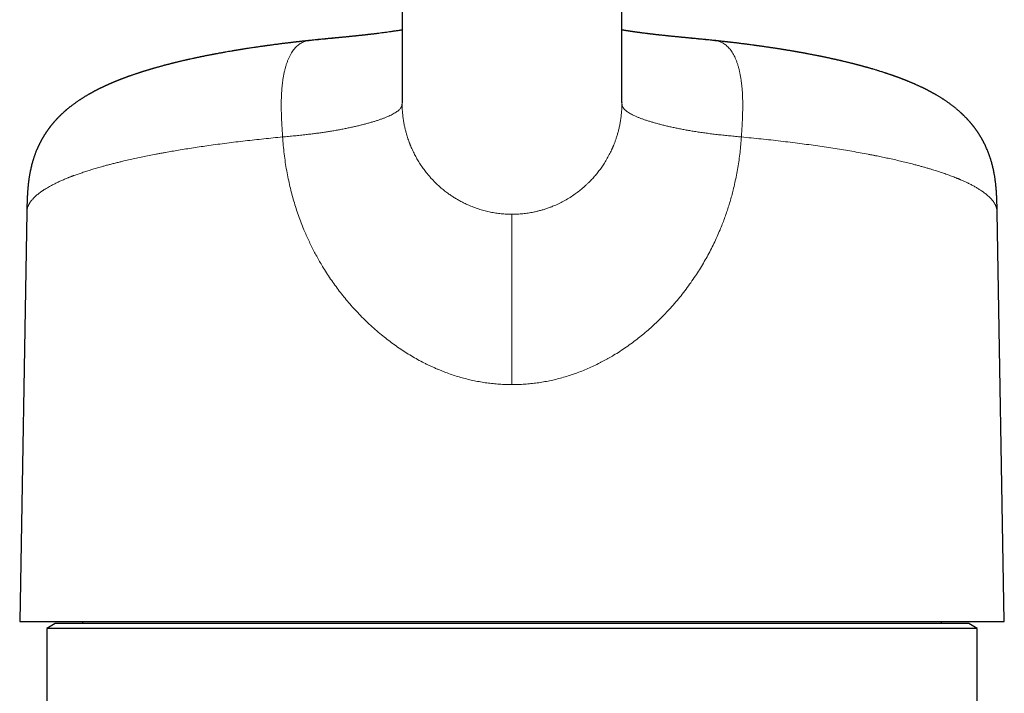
# Model space of a CAD drawing. Header units: millimetres. Extents: x 8 to 817, y 12 to 837.
# Tile 51 of 70: x 360 to 418, y 727 to 767. Entities that reach past the tile are written whole.
import ezdxf

# ---------------------------------------------------------------- set-up
doc = ezdxf.new("R2010")
doc.units = ezdxf.units.MM

msp = doc.modelspace()

# ---------------------------------------------------------------- linework, layer by layer
at = {"color": 7, "linetype": 'Continuous', "lineweight": 30}
for p, q in [((382.529, 773.268), (382.529, 761.775)), ((395.529, 761.775), (395.529, 773.267)), ((382.529, 761.775), (382.529, 761.77)), ((395.529, 761.775), (395.529, 761.77)), ((360.352, 755.304), (359.929, 731.104)), ((360.352, 755.305), (360.352, 755.304)), ((418.129, 731.104), (417.707, 755.304)), ((417.707, 755.304), (417.707, 755.304)), ((359.929, 731.104), (389.029, 731.104)), ((363.648, 731.104), (363.648, 730.984)), ((389.029, 731.104), (418.129, 731.104)), ((414.41, 730.984), (414.41, 731.104)), ((362.029, 730.984), (361.529, 730.696)), ((361.529, 730.696), (361.529, 588.484)), ((389.029, 730.696), (361.529, 730.696)), ((416.029, 730.984), (362.029, 730.984)), ((416.529, 730.696), (389.029, 730.696)), ((416.529, 730.696), (416.029, 730.984)), ((416.529, 588.484), (416.529, 730.696))]:
    msp.add_line(p, q, dxfattribs=at)
for points, knots in [([(382.529, 766.066), (382.517, 766.064), (382.472, 766.057), (382.391, 766.044), (382.289, 766.027), (382.184, 766.011), (382.082, 765.995), (381.977, 765.98), (381.85, 765.961), (381.695, 765.939), (381.516, 765.914), (381.334, 765.89), (381.144, 765.866), (380.943, 765.841), (380.787, 765.822), (380.687, 765.811), (380.64, 765.805), (380.591, 765.8), (380.539, 765.794), (380.487, 765.788), (380.437, 765.782), (380.387, 765.776), (380.332, 765.77), (380.279, 765.764), (380.234, 765.759), (380.197, 765.756), (380.168, 765.752), (380.141, 765.749), (380.11, 765.746), (380.074, 765.742), (380.03, 765.737), (379.973, 765.731), (379.905, 765.724), (379.845, 765.718), (379.812, 765.715), (379.803, 765.714)], [0, 0, 0, 0, 0.015033, 0.056633, 0.100478, 0.139978, 0.18335, 0.222525, 0.26431, 0.331319, 0.401395, 0.466442, 0.53397, 0.609039, 0.682864, 0.699621, 0.714546, 0.731773, 0.750679, 0.768706, 0.786019, 0.802304, 0.8206, 0.838609, 0.855056, 0.868993, 0.878259, 0.886257, 0.896321, 0.908786, 0.92365, 0.940514, 0.966613, 0.991614, 1, 1, 1, 1]), ([(398.254, 765.714), (398.244, 765.715), (398.201, 765.719), (398.126, 765.727), (398.031, 765.737), (397.94, 765.747), (397.853, 765.756), (397.773, 765.765), (397.697, 765.774), (397.624, 765.782), (397.55, 765.79), (397.477, 765.798), (397.408, 765.806), (397.346, 765.814), (397.293, 765.82), (397.243, 765.826), (397.19, 765.832), (397.13, 765.839), (397.069, 765.847), (397.012, 765.854), (396.945, 765.862), (396.869, 765.872), (396.784, 765.883), (396.699, 765.894), (396.621, 765.904), (396.56, 765.912), (396.519, 765.918), (396.485, 765.922), (396.45, 765.927), (396.418, 765.932), (396.39, 765.935), (396.363, 765.939), (396.333, 765.943), (396.297, 765.948), (396.259, 765.954), (396.22, 765.959), (396.184, 765.964), (396.151, 765.969), (396.116, 765.974), (396.076, 765.98), (396.035, 765.987), (395.996, 765.992), (395.962, 765.997), (395.93, 766.002), (395.895, 766.008), (395.855, 766.014), (395.814, 766.02), (395.777, 766.026), (395.745, 766.031), (395.712, 766.036), (395.675, 766.042), (395.635, 766.049), (395.597, 766.055), (395.563, 766.061), (395.541, 766.064), (395.531, 766.066), (395.529, 766.066)], [0, 0, 0, 0, 0.010293, 0.042737, 0.074791, 0.106196, 0.135244, 0.16294, 0.187182, 0.214248, 0.238361, 0.263395, 0.290715, 0.31016, 0.329062, 0.34609, 0.363449, 0.385472, 0.409661, 0.428437, 0.446743, 0.482165, 0.510737, 0.539996, 0.575428, 0.597498, 0.608381, 0.621879, 0.635783, 0.647936, 0.65834, 0.667179, 0.678702, 0.692336, 0.708019, 0.723039, 0.73735, 0.749201, 0.762264, 0.777971, 0.795712, 0.811267, 0.824272, 0.835814, 0.849597, 0.866288, 0.883762, 0.898652, 0.910897, 0.923443, 0.93864, 0.956285, 0.972668, 0.9864, 0.998081, 1, 1, 1, 1]), ([(377.029, 765.441), (377.004, 765.438), (376.938, 765.431), (376.836, 765.42), (376.726, 765.408), (376.629, 765.398), (376.543, 765.388), (376.469, 765.38), (376.407, 765.373), (376.356, 765.367), (376.317, 765.362), (376.29, 765.359), (376.272, 765.357), (376.258, 765.356), (376.238, 765.353), (376.206, 765.35), (376.16, 765.344), (376.101, 765.337), (376.034, 765.329), (375.964, 765.321), (375.885, 765.312), (375.798, 765.301), (375.706, 765.29), (375.619, 765.279), (375.534, 765.269), (375.446, 765.258), (375.352, 765.246), (375.249, 765.233), (375.144, 765.219), (375.04, 765.206), (374.936, 765.192), (374.832, 765.178), (374.735, 765.165), (374.651, 765.154), (374.584, 765.145), (374.533, 765.138), (374.495, 765.133), (374.463, 765.128), (374.432, 765.124), (374.397, 765.119), (374.352, 765.113), (374.293, 765.104), (374.219, 765.094), (374.134, 765.082), (374.04, 765.068), (373.942, 765.054), (373.828, 765.037), (373.701, 765.018), (373.563, 764.997), (373.442, 764.979), (373.339, 764.963), (373.254, 764.95), (373.177, 764.937), (373.115, 764.928), (373.067, 764.92), (373.03, 764.914), (372.995, 764.908), (372.957, 764.902), (372.911, 764.895), (372.853, 764.885), (372.786, 764.874), (372.716, 764.863), (372.647, 764.851), (372.579, 764.84), (372.513, 764.829), (372.412, 764.812), (372.279, 764.789), (372.135, 764.764), (372.015, 764.742), (371.915, 764.724), (371.813, 764.706), (371.709, 764.687), (371.604, 764.667), (371.517, 764.651), (371.45, 764.639), (371.402, 764.629), (371.358, 764.621), (371.317, 764.613), (371.275, 764.605), (371.227, 764.596), (371.17, 764.585), (371.109, 764.573), (371.048, 764.561), (370.988, 764.549), (370.926, 764.537), (370.858, 764.523), (370.785, 764.508), (370.711, 764.493), (370.639, 764.478), (370.569, 764.464), (370.503, 764.45), (370.442, 764.437), (370.386, 764.425), (370.332, 764.414), (370.277, 764.402), (370.199, 764.385), (370.096, 764.363), (369.991, 764.34), (369.905, 764.32), (369.844, 764.307), (369.788, 764.294), (369.734, 764.282), (369.676, 764.268), (369.613, 764.254), (369.539, 764.237), (369.458, 764.218), (369.371, 764.197), (369.291, 764.178), (369.215, 764.159), (369.154, 764.144), (369.102, 764.132), (369.061, 764.121), (369.016, 764.111), (368.969, 764.099), (368.918, 764.086), (368.868, 764.073), (368.817, 764.06), (368.768, 764.048), (368.716, 764.034), (368.662, 764.02), (368.607, 764.006), (368.552, 763.992), (368.496, 763.977), (368.428, 763.959), (368.353, 763.938), (368.274, 763.917), (368.2, 763.897), (368.131, 763.878), (368.068, 763.86), (368.009, 763.844), (367.952, 763.827), (367.893, 763.81), (367.837, 763.794), (367.783, 763.779), (367.735, 763.764), (367.685, 763.75), (367.634, 763.735), (367.58, 763.719), (367.526, 763.702), (367.477, 763.687), (367.432, 763.674), (367.391, 763.661), (367.35, 763.649), (367.31, 763.636), (367.271, 763.624), (367.237, 763.613), (367.206, 763.603), (367.173, 763.593), (367.139, 763.582), (367.106, 763.572), (367.072, 763.561), (367.036, 763.549), (366.996, 763.536), (366.948, 763.521), (366.893, 763.502), (366.824, 763.48), (366.752, 763.455), (366.673, 763.428), (366.596, 763.402), (366.526, 763.377), (366.471, 763.358), (366.428, 763.343), (366.392, 763.33), (366.359, 763.318), (366.329, 763.308), (366.299, 763.297), (366.266, 763.285), (366.233, 763.273), (366.203, 763.261), (366.174, 763.251), (366.142, 763.239), (366.107, 763.225), (366.07, 763.212), (366.035, 763.199), (366.002, 763.186), (365.967, 763.173), (365.931, 763.159), (365.897, 763.145), (365.864, 763.133), (365.83, 763.12), (365.798, 763.107), (365.768, 763.095), (365.743, 763.085), (365.718, 763.075), (365.692, 763.065), (365.662, 763.052), (365.632, 763.04), (365.605, 763.029), (365.583, 763.02), (365.563, 763.012), (365.541, 763.003), (365.517, 762.993), (365.491, 762.982), (365.466, 762.971), (365.442, 762.961), (365.42, 762.952), (365.398, 762.943), (365.375, 762.933), (365.351, 762.923), (365.329, 762.913), (365.31, 762.905), (365.295, 762.899), (365.28, 762.892), (365.264, 762.885), (365.243, 762.876), (365.218, 762.865), (365.191, 762.853), (365.165, 762.842), (365.141, 762.831), (365.115, 762.819), (365.088, 762.807), (365.06, 762.794), (365.033, 762.782), (365.007, 762.77), (364.983, 762.759), (364.96, 762.749), (364.936, 762.737), (364.912, 762.726), (364.888, 762.715), (364.867, 762.705), (364.847, 762.696), (364.826, 762.686), (364.802, 762.674), (364.777, 762.662), (364.752, 762.65), (364.732, 762.64), (364.715, 762.632), (364.698, 762.624), (364.677, 762.613), (364.652, 762.601), (364.628, 762.589), (364.607, 762.579), (364.587, 762.569), (364.567, 762.559), (364.547, 762.549), (364.526, 762.538), (364.501, 762.526), (364.477, 762.513), (364.455, 762.502), (364.438, 762.493), (364.42, 762.484), (364.4, 762.473), (364.372, 762.459), (364.342, 762.443), (364.311, 762.426), (364.285, 762.412), (364.26, 762.399), (364.233, 762.384), (364.202, 762.367), (364.168, 762.348), (364.131, 762.328), (364.097, 762.309), (364.058, 762.287), (364.012, 762.261), (363.958, 762.23), (363.902, 762.197), (363.846, 762.164), (363.789, 762.13), (363.732, 762.095), (363.677, 762.06), (363.623, 762.027), (363.574, 761.995), (363.525, 761.963), (363.475, 761.931), (363.421, 761.895), (363.366, 761.857), (363.309, 761.818), (363.249, 761.776), (363.187, 761.732), (363.127, 761.689), (363.071, 761.647), (363.017, 761.607), (362.967, 761.568), (362.921, 761.532), (362.878, 761.498), (362.833, 761.462), (362.786, 761.424), (362.744, 761.39), (362.71, 761.361), (362.685, 761.34), (362.662, 761.32), (362.64, 761.301), (362.618, 761.282), (362.596, 761.263), (362.573, 761.243), (362.548, 761.221), (362.521, 761.196), (362.49, 761.168), (362.455, 761.136), (362.42, 761.103), (362.385, 761.07), (362.353, 761.039), (362.327, 761.014), (362.305, 760.992), (362.285, 760.973), (362.266, 760.954), (362.249, 760.937), (362.234, 760.922), (362.22, 760.907), (362.202, 760.889), (362.182, 760.868), (362.159, 760.844), (362.135, 760.819), (362.112, 760.794), (362.091, 760.772), (362.073, 760.752), (362.056, 760.734), (362.038, 760.714), (362.021, 760.695), (362.001, 760.673), (361.981, 760.649), (361.959, 760.624), (361.936, 760.598), (361.913, 760.572), (361.893, 760.547), (361.875, 760.526), (361.86, 760.508), (361.845, 760.49), (361.829, 760.47), (361.81, 760.447), (361.788, 760.419), (361.764, 760.389), (361.74, 760.359), (361.72, 760.333), (361.703, 760.311), (361.689, 760.293), (361.676, 760.275), (361.661, 760.255), (361.645, 760.234), (361.628, 760.21), (361.612, 760.188), (361.597, 760.167), (361.584, 760.15), (361.574, 760.135), (361.565, 760.121), (361.556, 760.109), (361.546, 760.095), (361.536, 760.08), (361.523, 760.062), (361.509, 760.04), (361.493, 760.017), (361.478, 759.995), (361.466, 759.976), (361.455, 759.96), (361.444, 759.943), (361.432, 759.924), (361.42, 759.905), (361.407, 759.885), (361.392, 759.862), (361.378, 759.838), (361.364, 759.817), (361.353, 759.799), (361.344, 759.784), (361.334, 759.767), (361.321, 759.746), (361.306, 759.72), (361.289, 759.692), (361.273, 759.663), (361.258, 759.638), (361.247, 759.619), (361.238, 759.602), (361.228, 759.583), (361.215, 759.56), (361.2, 759.532), (361.185, 759.504), (361.171, 759.478), (361.158, 759.454), (361.145, 759.428), (361.13, 759.4), (361.116, 759.372), (361.103, 759.346), (361.092, 759.323), (361.082, 759.304), (361.073, 759.285), (361.063, 759.264), (361.051, 759.238), (361.038, 759.211), (361.027, 759.188), (361.018, 759.168), (361.009, 759.148), (360.999, 759.126), (360.987, 759.099), (360.975, 759.072), (360.965, 759.048), (360.956, 759.027), (360.947, 759.007), (360.937, 758.984), (360.918, 758.938), (360.894, 758.878), (360.866, 758.805), (360.838, 758.732), (360.811, 758.657), (360.785, 758.581), (360.762, 758.512), (360.735, 758.429), (360.708, 758.34), (360.677, 758.234), (360.649, 758.132), (360.62, 758.018), (360.593, 757.904), (360.566, 757.784), (360.546, 757.683), (360.529, 757.594), (360.515, 757.518), (360.502, 757.443), (360.49, 757.367), (360.479, 757.294), (360.467, 757.216), (360.458, 757.144), (360.45, 757.082), (360.444, 757.035), (360.439, 756.995), (360.435, 756.953), (360.43, 756.91), (360.425, 756.867), (360.42, 756.817), (360.415, 756.759), (360.409, 756.697), (360.405, 756.64), (360.401, 756.589), (360.397, 756.536), (360.392, 756.475), (360.388, 756.408), (360.384, 756.344), (360.381, 756.284), (360.378, 756.226), (360.375, 756.162), (360.372, 756.096), (360.369, 756.033), (360.367, 755.976), (360.365, 755.917), (360.363, 755.848), (360.361, 755.781), (360.36, 755.721), (360.359, 755.673), (360.358, 755.629), (360.357, 755.587), (360.356, 755.54), (360.355, 755.484), (360.353, 755.414), (360.352, 755.353), (360.352, 755.315), (360.352, 755.305)], [0, 0, 0, 0, 0.002739, 0.007172, 0.011177, 0.014754, 0.017902, 0.020622, 0.022913, 0.024775, 0.026209, 0.027213, 0.027789, 0.028154, 0.028772, 0.030012, 0.031729, 0.033923, 0.03655, 0.039179, 0.041698, 0.045432, 0.048893, 0.052082, 0.055208, 0.058454, 0.062024, 0.065917, 0.070134, 0.073895, 0.077882, 0.082039, 0.085815, 0.089064, 0.091786, 0.093555, 0.094999, 0.096132, 0.097297, 0.098637, 0.100201, 0.102606, 0.105474, 0.108806, 0.112601, 0.116526, 0.120342, 0.126117, 0.131623, 0.136859, 0.140582, 0.144007, 0.147121, 0.149924, 0.151527, 0.153019, 0.154405, 0.15581, 0.157564, 0.160055, 0.162942, 0.165825, 0.16866, 0.171448, 0.174188, 0.176873, 0.183948, 0.190785, 0.194914, 0.199112, 0.203396, 0.207886, 0.212494, 0.216812, 0.219079, 0.221163, 0.223054, 0.224751, 0.226485, 0.228463, 0.231109, 0.233882, 0.236525, 0.239045, 0.241761, 0.244764, 0.248054, 0.251403, 0.254635, 0.257748, 0.26074, 0.263514, 0.26602, 0.268312, 0.270779, 0.273492, 0.279059, 0.284854, 0.287932, 0.290867, 0.293381, 0.295726, 0.298454, 0.30144, 0.304544, 0.308862, 0.31299, 0.316842, 0.320361, 0.323776, 0.325725, 0.327742, 0.329844, 0.332126, 0.334604, 0.337204, 0.339527, 0.341997, 0.34442, 0.347218, 0.349987, 0.352577, 0.355343, 0.358418, 0.362724, 0.366648, 0.370303, 0.37393, 0.377075, 0.380069, 0.382857, 0.385911, 0.389132, 0.391657, 0.39419, 0.396742, 0.399373, 0.402264, 0.405233, 0.407849, 0.410109, 0.41226, 0.414438, 0.416643, 0.418743, 0.420631, 0.422113, 0.423875, 0.425823, 0.427632, 0.429275, 0.431323, 0.433532, 0.435834, 0.439167, 0.442676, 0.447108, 0.451183, 0.455803, 0.460008, 0.463047, 0.465048, 0.467291, 0.469165, 0.470686, 0.47237, 0.474353, 0.476346, 0.478081, 0.479635, 0.481381, 0.483556, 0.485817, 0.487786, 0.489615, 0.491668, 0.493886, 0.495909, 0.497714, 0.499662, 0.501858, 0.503536, 0.505016, 0.506328, 0.507847, 0.509693, 0.511774, 0.51327, 0.514505, 0.515669, 0.516981, 0.518439, 0.520007, 0.521671, 0.523079, 0.524287, 0.525704, 0.527049, 0.52858, 0.530016, 0.531171, 0.532045, 0.532811, 0.533839, 0.535139, 0.536664, 0.5385, 0.540085, 0.54147, 0.543035, 0.544844, 0.546625, 0.548263, 0.549905, 0.551417, 0.55281, 0.554224, 0.555931, 0.557393, 0.558721, 0.559923, 0.561233, 0.562736, 0.564432, 0.566092, 0.567444, 0.568394, 0.569352, 0.570722, 0.572438, 0.574024, 0.575388, 0.576531, 0.577902, 0.579221, 0.580504, 0.582037, 0.583916, 0.585257, 0.586327, 0.587331, 0.588668, 0.590348, 0.592726, 0.594707, 0.596378, 0.597987, 0.599657, 0.601612, 0.604169, 0.606592, 0.608848, 0.610973, 0.614527, 0.618136, 0.621948, 0.625766, 0.629664, 0.633565, 0.637467, 0.641177, 0.644598, 0.647852, 0.651341, 0.655125, 0.659086, 0.663047, 0.667267, 0.671862, 0.676167, 0.680146, 0.684023, 0.687907, 0.691017, 0.694135, 0.697397, 0.700888, 0.704551, 0.706646, 0.708457, 0.71017, 0.711801, 0.713406, 0.714999, 0.716766, 0.718608, 0.720627, 0.723024, 0.725663, 0.728435, 0.731219, 0.733679, 0.735697, 0.737312, 0.738827, 0.740273, 0.74174, 0.742757, 0.743819, 0.745135, 0.746761, 0.748656, 0.750562, 0.752459, 0.754105, 0.755425, 0.756863, 0.758241, 0.759613, 0.761136, 0.762927, 0.764601, 0.766464, 0.768438, 0.770144, 0.771536, 0.772775, 0.773983, 0.775214, 0.776785, 0.778671, 0.780712, 0.782792, 0.784569, 0.785951, 0.786983, 0.788103, 0.789315, 0.790799, 0.79223, 0.793772, 0.795072, 0.796108, 0.797008, 0.797801, 0.798598, 0.7994, 0.800243, 0.801398, 0.802677, 0.804189, 0.805553, 0.806667, 0.807531, 0.808549, 0.809629, 0.81079, 0.811896, 0.813245, 0.814722, 0.815983, 0.817008, 0.817798, 0.818566, 0.819831, 0.821312, 0.822926, 0.82462, 0.826103, 0.827051, 0.827847, 0.828836, 0.8301, 0.831632, 0.833299, 0.834612, 0.835822, 0.837187, 0.838661, 0.840165, 0.84163, 0.842768, 0.843701, 0.844539, 0.845632, 0.847004, 0.848473, 0.849668, 0.850578, 0.851438, 0.852562, 0.853951, 0.855419, 0.856557, 0.857477, 0.858451, 0.85955, 0.860777, 0.865085, 0.868089, 0.871182, 0.875243, 0.878444, 0.881528, 0.884583, 0.889471, 0.893219, 0.898238, 0.90246, 0.907586, 0.912374, 0.917041, 0.919704, 0.922941, 0.925866, 0.928545, 0.931748, 0.93415, 0.937312, 0.939906, 0.941082, 0.942548, 0.944227, 0.945787, 0.94722, 0.94886, 0.951171, 0.953485, 0.955501, 0.957204, 0.958934, 0.961073, 0.963586, 0.965827, 0.967759, 0.969657, 0.971828, 0.974262, 0.976357, 0.978108, 0.980012, 0.982225, 0.9849, 0.986586, 0.988142, 0.989569, 0.990866, 0.992277, 0.99409, 0.996327, 0.99899, 1, 1, 1, 1]), ([(379.805, 765.714), (379.797, 765.713), (379.781, 765.711), (379.746, 765.708), (379.699, 765.703), (379.644, 765.697), (379.593, 765.692), (379.546, 765.687), (379.503, 765.683), (379.459, 765.679), (379.406, 765.673), (379.34, 765.667), (379.264, 765.659), (379.179, 765.651), (379.094, 765.643), (379.013, 765.635), (378.944, 765.628), (378.884, 765.623), (378.831, 765.618), (378.79, 765.614), (378.758, 765.61), (378.731, 765.608), (378.705, 765.605), (378.678, 765.603), (378.647, 765.6), (378.607, 765.596), (378.555, 765.591), (378.489, 765.585), (378.412, 765.578), (378.324, 765.569), (378.223, 765.56), (378.111, 765.549), (377.987, 765.537), (377.851, 765.524), (377.706, 765.51), (377.551, 765.495), (377.386, 765.478), (377.211, 765.46), (377.091, 765.448), (377.029, 765.441)], [0, 0, 0, 0, 0.01323, 0.026153, 0.046438, 0.066264, 0.084405, 0.101027, 0.116967, 0.132371, 0.152803, 0.177933, 0.206722, 0.237411, 0.271498, 0.30114, 0.326343, 0.348006, 0.36702, 0.38339, 0.393047, 0.40243, 0.411862, 0.421345, 0.431688, 0.444748, 0.463725, 0.486582, 0.513321, 0.54394, 0.579104, 0.618288, 0.661492, 0.708712, 0.759945, 0.814165, 0.872248, 0.934193, 1, 1, 1, 1]), ([(401.029, 765.441), (400.966, 765.448), (400.844, 765.461), (400.666, 765.479), (400.499, 765.495), (400.342, 765.511), (400.197, 765.525), (400.065, 765.538), (399.943, 765.549), (399.833, 765.56), (399.734, 765.569), (399.645, 765.578), (399.567, 765.585), (399.501, 765.591), (399.446, 765.597), (399.399, 765.601), (399.357, 765.605), (399.316, 765.609), (399.276, 765.613), (399.236, 765.617), (399.196, 765.621), (399.15, 765.625), (399.099, 765.63), (399.041, 765.635), (398.977, 765.642), (398.905, 765.649), (398.829, 765.656), (398.756, 765.663), (398.691, 765.67), (398.637, 765.675), (398.591, 765.679), (398.548, 765.684), (398.5, 765.689), (398.442, 765.695), (398.387, 765.7), (398.339, 765.705), (398.306, 765.708), (398.277, 765.711), (398.261, 765.713), (398.253, 765.714)], [0, 0, 0, 0, 0.066966, 0.129928, 0.188887, 0.243841, 0.294786, 0.340915, 0.38317, 0.421548, 0.456047, 0.487187, 0.514303, 0.537395, 0.556465, 0.571515, 0.58677, 0.601581, 0.616593, 0.629727, 0.644615, 0.661259, 0.67972, 0.700847, 0.724463, 0.750923, 0.78001, 0.808353, 0.832172, 0.852652, 0.869624, 0.885413, 0.901771, 0.923507, 0.947906, 0.960954, 0.973848, 0.986771, 1, 1, 1, 1]), ([(417.707, 755.304), (417.706, 755.32), (417.706, 755.372), (417.704, 755.456), (417.702, 755.554), (417.7, 755.642), (417.698, 755.719), (417.697, 755.789), (417.695, 755.854), (417.693, 755.919), (417.691, 755.985), (417.688, 756.051), (417.686, 756.114), (417.683, 756.179), (417.679, 756.259), (417.674, 756.35), (417.668, 756.446), (417.663, 756.522), (417.659, 756.577), (417.656, 756.615), (417.653, 756.653), (417.648, 756.701), (417.643, 756.759), (417.637, 756.824), (417.63, 756.891), (417.623, 756.961), (417.614, 757.036), (417.604, 757.118), (417.592, 757.206), (417.58, 757.294), (417.566, 757.38), (417.553, 757.464), (417.54, 757.533), (417.531, 757.587), (417.523, 757.627), (417.516, 757.663), (417.509, 757.699), (417.502, 757.735), (417.495, 757.768), (417.489, 757.795), (417.485, 757.816), (417.48, 757.839), (417.473, 757.868), (417.465, 757.905), (417.456, 757.944), (417.446, 757.984), (417.436, 758.024), (417.425, 758.068), (417.413, 758.116), (417.401, 758.162), (417.389, 758.206), (417.377, 758.249), (417.364, 758.295), (417.349, 758.343), (417.336, 758.387), (417.324, 758.426), (417.313, 758.46), (417.303, 758.492), (417.285, 758.547), (417.257, 758.629), (417.218, 758.738), (417.177, 758.845), (417.133, 758.956), (417.088, 759.062), (417.039, 759.172), (417.003, 759.248), (416.976, 759.304), (416.962, 759.333), (416.949, 759.359), (416.938, 759.381), (416.927, 759.402), (416.915, 759.426), (416.9, 759.455), (416.884, 759.484), (416.871, 759.51), (416.859, 759.532), (416.847, 759.553), (416.833, 759.578), (416.818, 759.606), (416.802, 759.635), (416.786, 759.663), (416.772, 759.686), (416.759, 759.708), (416.745, 759.732), (416.728, 759.761), (416.71, 759.79), (416.695, 759.815), (416.683, 759.834), (416.674, 759.849), (416.665, 759.863), (416.656, 759.877), (416.645, 759.896), (416.628, 759.921), (416.609, 759.952), (416.589, 759.982), (416.572, 760.008), (416.557, 760.03), (416.542, 760.052), (416.525, 760.076), (416.505, 760.105), (416.485, 760.134), (416.467, 760.159), (416.452, 760.18), (416.439, 760.198), (416.426, 760.216), (416.411, 760.236), (416.393, 760.26), (416.372, 760.288), (416.35, 760.318), (416.329, 760.344), (416.312, 760.367), (416.296, 760.387), (416.28, 760.407), (416.265, 760.426), (416.249, 760.446), (416.232, 760.467), (416.213, 760.49), (416.194, 760.513), (416.175, 760.536), (416.158, 760.556), (416.143, 760.574), (416.129, 760.59), (416.116, 760.605), (416.102, 760.622), (416.086, 760.64), (416.065, 760.664), (416.04, 760.692), (416.011, 760.724), (415.983, 760.755), (415.954, 760.786), (415.924, 760.818), (415.892, 760.852), (415.858, 760.887), (415.822, 760.923), (415.783, 760.963), (415.744, 761.002), (415.707, 761.037), (415.674, 761.07), (415.643, 761.099), (415.612, 761.128), (415.579, 761.158), (415.542, 761.192), (415.495, 761.234), (415.44, 761.283), (415.377, 761.337), (415.315, 761.389), (415.256, 761.437), (415.202, 761.481), (415.15, 761.523), (415.097, 761.564), (415.044, 761.605), (414.988, 761.646), (414.93, 761.69), (414.865, 761.737), (414.797, 761.785), (414.73, 761.831), (414.667, 761.874), (414.608, 761.914), (414.553, 761.951), (414.501, 761.985), (414.448, 762.018), (414.392, 762.054), (414.331, 762.092), (414.266, 762.131), (414.2, 762.171), (414.14, 762.207), (414.086, 762.238), (414.041, 762.264), (414.001, 762.287), (413.963, 762.308), (413.927, 762.328), (413.89, 762.349), (413.854, 762.369), (413.818, 762.388), (413.783, 762.407), (413.746, 762.427), (413.715, 762.443), (413.692, 762.455), (413.676, 762.464), (413.661, 762.472), (413.645, 762.48), (413.627, 762.49), (413.606, 762.5), (413.585, 762.511), (413.568, 762.52), (413.553, 762.528), (413.538, 762.535), (413.52, 762.544), (413.495, 762.557), (413.468, 762.571), (413.44, 762.585), (413.414, 762.597), (413.391, 762.609), (413.368, 762.62), (413.346, 762.631), (413.324, 762.641), (413.304, 762.651), (413.285, 762.66), (413.266, 762.67), (413.244, 762.68), (413.205, 762.698), (413.159, 762.72), (413.099, 762.748), (413.044, 762.773), (412.985, 762.8), (412.927, 762.826), (412.871, 762.852), (412.817, 762.875), (412.767, 762.897), (412.714, 762.92), (412.659, 762.943), (412.602, 762.967), (412.545, 762.991), (412.485, 763.016), (412.434, 763.037), (412.393, 763.053), (412.368, 763.064), (412.342, 763.074), (412.312, 763.086), (412.284, 763.097), (412.258, 763.108), (412.235, 763.117), (412.213, 763.125), (412.185, 763.136), (412.153, 763.149), (412.12, 763.161), (412.092, 763.172), (412.064, 763.183), (412.033, 763.195), (412.001, 763.207), (411.971, 763.218), (411.945, 763.228), (411.922, 763.236), (411.899, 763.245), (411.873, 763.255), (411.845, 763.265), (411.817, 763.275), (411.791, 763.285), (411.766, 763.294), (411.74, 763.303), (411.71, 763.314), (411.671, 763.328), (411.625, 763.345), (411.578, 763.361), (411.536, 763.376), (411.498, 763.389), (411.463, 763.401), (411.428, 763.414), (411.388, 763.427), (411.338, 763.445), (411.284, 763.463), (411.231, 763.48), (411.184, 763.496), (411.137, 763.512), (411.089, 763.527), (410.999, 763.557), (410.876, 763.596), (410.71, 763.648), (410.55, 763.697), (410.421, 763.736), (410.33, 763.763), (410.273, 763.779), (410.216, 763.796), (410.158, 763.812), (410.105, 763.828), (410.054, 763.842), (410.004, 763.856), (409.953, 763.87), (409.903, 763.884), (409.849, 763.899), (409.791, 763.915), (409.727, 763.933), (409.674, 763.947), (409.629, 763.959), (409.593, 763.969), (409.552, 763.98), (409.509, 763.991), (409.463, 764.003), (409.417, 764.015), (409.37, 764.027), (409.323, 764.039), (409.276, 764.051), (409.232, 764.063), (409.189, 764.074), (409.138, 764.086), (409.076, 764.102), (409.001, 764.121), (408.924, 764.14), (408.843, 764.16), (408.757, 764.18), (408.669, 764.201), (408.597, 764.218), (408.542, 764.231), (408.502, 764.241), (408.463, 764.25), (408.421, 764.259), (408.377, 764.27), (408.329, 764.281), (408.281, 764.292), (408.234, 764.302), (408.19, 764.312), (408.148, 764.322), (408.106, 764.331), (408.063, 764.34), (408.013, 764.351), (407.955, 764.364), (407.888, 764.379), (407.813, 764.395), (407.738, 764.411), (407.663, 764.427), (407.59, 764.443), (407.518, 764.458), (407.45, 764.472), (407.388, 764.485), (407.332, 764.496), (407.281, 764.507), (407.234, 764.516), (407.191, 764.525), (407.152, 764.533), (407.115, 764.54), (407.075, 764.548), (407.021, 764.559), (406.953, 764.572), (406.875, 764.587), (406.795, 764.603), (406.711, 764.619), (406.634, 764.634), (406.567, 764.646), (406.514, 764.656), (406.463, 764.666), (406.416, 764.674), (406.372, 764.683), (406.328, 764.691), (406.283, 764.699), (406.234, 764.708), (406.179, 764.718), (406.121, 764.728), (406.061, 764.739), (406.003, 764.749), (405.95, 764.759), (405.901, 764.768), (405.852, 764.776), (405.804, 764.784), (405.759, 764.792), (405.719, 764.799), (405.68, 764.806), (405.636, 764.813), (405.581, 764.823), (405.518, 764.833), (405.447, 764.845), (405.375, 764.857), (405.304, 764.869), (405.238, 764.88), (405.178, 764.89), (405.128, 764.898), (405.088, 764.904), (405.06, 764.909), (405.038, 764.913), (405.016, 764.916), (404.989, 764.92), (404.956, 764.926), (404.917, 764.932), (404.861, 764.941), (404.79, 764.952), (404.707, 764.965), (404.627, 764.977), (404.538, 764.991), (404.442, 765.005), (404.338, 765.021), (404.236, 765.036), (404.129, 765.052), (404.033, 765.066), (403.949, 765.078), (403.88, 765.088), (403.811, 765.098), (403.747, 765.107), (403.693, 765.114), (403.652, 765.12), (403.623, 765.124), (403.6, 765.127), (403.577, 765.131), (403.547, 765.135), (403.508, 765.14), (403.463, 765.146), (403.415, 765.153), (403.367, 765.159), (403.287, 765.17), (403.179, 765.185), (403.066, 765.2), (402.977, 765.211), (402.908, 765.22), (402.832, 765.23), (402.748, 765.241), (402.656, 765.252), (402.563, 765.264), (402.472, 765.275), (402.383, 765.286), (402.29, 765.298), (402.199, 765.309), (402.116, 765.319), (402.047, 765.327), (401.992, 765.333), (401.949, 765.338), (401.916, 765.342), (401.891, 765.345), (401.871, 765.347), (401.849, 765.35), (401.814, 765.354), (401.765, 765.36), (401.701, 765.367), (401.628, 765.375), (401.545, 765.385), (401.451, 765.395), (401.346, 765.407), (401.231, 765.419), (401.124, 765.431), (401.055, 765.438), (401.029, 765.441)], [0, 0, 0, 0, 0.001542, 0.004972, 0.008164, 0.011005, 0.013493, 0.015738, 0.017843, 0.019862, 0.022197, 0.024413, 0.026451, 0.028605, 0.03099, 0.034558, 0.037919, 0.040939, 0.042478, 0.043748, 0.044943, 0.046455, 0.048918, 0.051097, 0.053472, 0.0562, 0.058663, 0.061818, 0.065327, 0.068486, 0.071749, 0.075204, 0.078167, 0.079878, 0.081481, 0.082876, 0.084227, 0.085753, 0.087199, 0.088226, 0.088952, 0.089818, 0.09099, 0.092445, 0.094348, 0.095844, 0.097376, 0.099305, 0.101393, 0.103328, 0.105165, 0.10694, 0.108965, 0.111017, 0.113223, 0.114674, 0.116255, 0.117719, 0.11886, 0.123584, 0.128827, 0.133845, 0.138619, 0.144639, 0.149382, 0.154838, 0.156286, 0.157865, 0.159239, 0.160342, 0.16129, 0.162539, 0.164134, 0.165889, 0.167227, 0.168249, 0.169401, 0.170738, 0.172254, 0.173948, 0.175543, 0.17682, 0.177865, 0.179184, 0.180884, 0.182696, 0.184206, 0.185145, 0.186012, 0.186807, 0.187543, 0.188451, 0.190026, 0.192017, 0.193843, 0.195349, 0.196646, 0.19787, 0.199324, 0.201124, 0.203076, 0.204676, 0.205902, 0.206997, 0.208084, 0.209229, 0.210762, 0.212711, 0.214693, 0.216411, 0.217896, 0.2192, 0.220387, 0.221771, 0.223025, 0.224428, 0.225989, 0.227685, 0.229203, 0.230727, 0.231849, 0.232917, 0.233991, 0.235086, 0.236372, 0.237895, 0.240098, 0.242505, 0.24486, 0.246782, 0.249384, 0.251985, 0.254428, 0.257287, 0.260421, 0.263542, 0.266428, 0.268946, 0.271265, 0.273566, 0.275999, 0.278847, 0.281919, 0.286637, 0.291255, 0.296051, 0.300402, 0.304299, 0.308063, 0.311889, 0.31578, 0.319739, 0.323847, 0.328472, 0.333634, 0.338334, 0.34271, 0.346976, 0.350898, 0.354307, 0.357879, 0.361782, 0.366075, 0.370492, 0.374993, 0.379582, 0.38282, 0.385891, 0.388642, 0.39102, 0.393391, 0.395933, 0.398503, 0.400529, 0.402992, 0.405571, 0.407812, 0.409042, 0.410122, 0.411052, 0.411961, 0.413211, 0.414662, 0.416099, 0.417236, 0.418082, 0.418995, 0.420171, 0.421612, 0.423713, 0.425527, 0.427057, 0.428576, 0.430048, 0.431516, 0.432869, 0.43413, 0.435361, 0.436564, 0.437846, 0.439466, 0.443918, 0.446738, 0.450786, 0.454193, 0.45783, 0.461585, 0.464734, 0.467792, 0.470833, 0.474366, 0.477938, 0.481234, 0.484631, 0.488932, 0.490443, 0.491837, 0.493437, 0.495246, 0.497043, 0.49855, 0.499803, 0.501068, 0.502587, 0.504712, 0.506699, 0.508325, 0.509779, 0.511568, 0.513696, 0.515412, 0.516862, 0.51808, 0.519408, 0.520934, 0.522616, 0.524182, 0.525715, 0.527054, 0.528497, 0.530231, 0.532203, 0.535212, 0.537934, 0.540232, 0.542418, 0.544224, 0.546119, 0.548336, 0.550962, 0.554532, 0.557313, 0.559636, 0.562333, 0.565016, 0.567504, 0.577216, 0.58502, 0.594129, 0.602625, 0.605488, 0.608328, 0.611454, 0.614434, 0.617228, 0.619647, 0.62229, 0.624917, 0.627467, 0.629869, 0.633155, 0.636328, 0.639437, 0.641223, 0.642978, 0.644949, 0.647294, 0.649439, 0.65175, 0.654088, 0.656441, 0.658597, 0.660997, 0.662939, 0.664848, 0.668454, 0.672091, 0.675717, 0.679581, 0.683727, 0.688018, 0.692066, 0.693964, 0.695835, 0.697678, 0.699547, 0.701623, 0.703919, 0.706262, 0.70831, 0.710452, 0.712341, 0.714249, 0.716193, 0.718276, 0.721104, 0.72419, 0.727569, 0.731244, 0.734407, 0.737834, 0.741111, 0.744096, 0.746913, 0.749408, 0.751633, 0.753695, 0.755596, 0.757309, 0.758867, 0.760524, 0.762566, 0.765971, 0.769375, 0.77279, 0.776455, 0.780389, 0.782815, 0.7851, 0.787244, 0.789254, 0.791162, 0.792975, 0.794806, 0.796976, 0.799231, 0.801776, 0.804368, 0.806787, 0.809033, 0.811104, 0.813002, 0.815167, 0.817054, 0.818663, 0.820109, 0.821943, 0.824238, 0.826993, 0.829923, 0.833093, 0.836037, 0.838722, 0.841147, 0.843313, 0.844747, 0.845854, 0.846615, 0.847445, 0.84853, 0.84987, 0.851464, 0.853314, 0.856671, 0.860031, 0.863261, 0.866362, 0.870694, 0.874745, 0.878695, 0.882907, 0.887392, 0.890028, 0.89275, 0.895556, 0.898119, 0.900204, 0.901811, 0.90294, 0.903595, 0.904449, 0.905622, 0.907113, 0.908918, 0.910822, 0.912688, 0.914516, 0.920013, 0.925134, 0.927508, 0.930118, 0.93302, 0.936214, 0.9397, 0.943479, 0.946653, 0.950007, 0.953541, 0.957091, 0.960207, 0.962865, 0.964769, 0.966339, 0.967577, 0.968482, 0.969069, 0.969878, 0.970911, 0.972878, 0.975346, 0.977983, 0.981023, 0.984466, 0.98831, 0.992556, 0.997118, 1, 1, 1, 1])]:
    msp.add_open_spline(points, degree=3, knots=knots, dxfattribs=at)
at = {"color": 252, "linetype": 'Continuous', "lineweight": 0}
for points, knots in [([(376.897, 765.42), (376.86, 765.411), (376.786, 765.393), (376.677, 765.352), (376.569, 765.299), (376.464, 765.234), (376.362, 765.156), (376.263, 765.064), (376.168, 764.96), (376.077, 764.842), (375.991, 764.711), (375.91, 764.567), (375.835, 764.411), (375.765, 764.244), (375.702, 764.066), (375.644, 763.878), (375.593, 763.681), (375.548, 763.477), (375.509, 763.266), (375.476, 763.048), (375.449, 762.826), (375.427, 762.599), (375.411, 762.369), (375.399, 762.136), (375.392, 761.901), (375.389, 761.638), (375.391, 761.346), (375.4, 761.027), (375.413, 760.707), (375.43, 760.386), (375.449, 760.065), (375.463, 759.851), (375.47, 759.744)], [0, 0, 0, 0, 0.031249, 0.062499, 0.09375, 0.124997, 0.156236, 0.187466, 0.218689, 0.249907, 0.281124, 0.312344, 0.343569, 0.374795, 0.406023, 0.437253, 0.468486, 0.499722, 0.53096, 0.562199, 0.593441, 0.624691, 0.655951, 0.687218, 0.718493, 0.749772, 0.791482, 0.833195, 0.874905, 0.91661, 0.958307, 1, 1, 1, 1]), ([(376.897, 765.42), (377.08, 765.439), (377.445, 765.477), (378.002, 765.531), (378.565, 765.587), (379.134, 765.644), (379.547, 765.687), (379.772, 765.71), (379.803, 765.714)], [0, 0, 0, 0, 0.193647, 0.387442, 0.581319, 0.775152, 0.968871, 1, 1, 1, 1]), ([(377.029, 765.441), (377.028, 765.441), (376.984, 765.438), (376.94, 765.429), (376.897, 765.42)], [0, 0, 0, 0, 0.029668, 1, 1, 1, 1]), ([(401.161, 765.42), (400.978, 765.439), (400.614, 765.477), (400.057, 765.531), (399.494, 765.587), (398.924, 765.644), (398.511, 765.687), (398.286, 765.71), (398.254, 765.714)], [0, 0, 0, 0, 0.193613, 0.387374, 0.581218, 0.775016, 0.968702, 1, 1, 1, 1]), ([(401.029, 765.44), (401.035, 765.44), (401.08, 765.437), (401.123, 765.428), (401.161, 765.42)], [0, 0, 0, 0, 0.14485, 1, 1, 1, 1]), ([(401.161, 765.42), (401.198, 765.411), (401.272, 765.393), (401.38, 765.352), (401.486, 765.301), (401.588, 765.238), (401.687, 765.163), (401.782, 765.077), (401.873, 764.979), (401.961, 764.869), (402.043, 764.748), (402.121, 764.615), (402.195, 764.472), (402.263, 764.317), (402.326, 764.153), (402.384, 763.978), (402.437, 763.794), (402.484, 763.601), (402.525, 763.399), (402.561, 763.189), (402.592, 762.972), (402.617, 762.749), (402.637, 762.519), (402.652, 762.283), (402.662, 762.042), (402.668, 761.786), (402.668, 761.513), (402.664, 761.224), (402.655, 760.931), (402.642, 760.637), (402.626, 760.34), (402.607, 760.043), (402.595, 759.844), (402.588, 759.744)], [0, 0, 0, 0, 0.031205, 0.06213, 0.092787, 0.123195, 0.153379, 0.183367, 0.213193, 0.242894, 0.272509, 0.302079, 0.331647, 0.361255, 0.390945, 0.420757, 0.450729, 0.480897, 0.511292, 0.541943, 0.572873, 0.604098, 0.635632, 0.667481, 0.699644, 0.732114, 0.76958, 0.807399, 0.845529, 0.883916, 0.922501, 0.961218, 1, 1, 1, 1]), ([(382.529, 761.77), (382.529, 761.752), (382.529, 761.713), (382.525, 761.654), (382.514, 761.593), (382.493, 761.534), (382.462, 761.474), (382.417, 761.41), (382.356, 761.344), (382.277, 761.275), (382.182, 761.207), (382.074, 761.14), (381.952, 761.073), (381.817, 761.008), (381.672, 760.943), (381.516, 760.879), (381.351, 760.817), (381.178, 760.756), (380.997, 760.696), (380.807, 760.638), (380.608, 760.579), (380.4, 760.522), (380.182, 760.465), (379.955, 760.409), (379.72, 760.354), (379.478, 760.301), (379.228, 760.249), (378.972, 760.198), (378.706, 760.149), (378.444, 760.103), (378.188, 760.061), (377.938, 760.023), (377.68, 759.986), (377.415, 759.95), (377.141, 759.916), (376.844, 759.881), (376.522, 759.846), (376.175, 759.811), (375.823, 759.777), (375.588, 759.755), (375.47, 759.744)], [0, 0, 0, 0, 0.022197, 0.046494, 0.070749, 0.09496, 0.119125, 0.143226, 0.171512, 0.199656, 0.227655, 0.255502, 0.283677, 0.311673, 0.339513, 0.367224, 0.394839, 0.421899, 0.448922, 0.475923, 0.502903, 0.530341, 0.557757, 0.585165, 0.612578, 0.640009, 0.66698, 0.693995, 0.721072, 0.748231, 0.77136, 0.794584, 0.817907, 0.841323, 0.864823, 0.888395, 0.916251, 0.944163, 0.972094, 1, 1, 1, 1]), ([(389.029, 755.175), (388.923, 755.177), (388.711, 755.18), (388.393, 755.204), (388.076, 755.244), (387.759, 755.299), (387.445, 755.371), (387.134, 755.459), (386.827, 755.563), (386.554, 755.67), (386.314, 755.777), (386.106, 755.879), (385.899, 755.989), (385.695, 756.108), (385.494, 756.235), (385.283, 756.379), (385.066, 756.541), (384.842, 756.724), (384.624, 756.919), (384.459, 757.08), (384.343, 757.201), (384.271, 757.278), (384.2, 757.357), (384.129, 757.438), (384.06, 757.521), (383.99, 757.605), (383.881, 757.744), (383.735, 757.941), (383.566, 758.195), (383.41, 758.452), (383.269, 758.712), (383.136, 758.984), (383.053, 759.178), (383.008, 759.289), (382.999, 759.312), (382.99, 759.335), (382.981, 759.358), (382.971, 759.382), (382.962, 759.407), (382.938, 759.47), (382.902, 759.571), (382.855, 759.711), (382.806, 759.866), (382.757, 760.041), (382.707, 760.237), (382.66, 760.451), (382.617, 760.684), (382.58, 760.937), (382.552, 761.204), (382.533, 761.485), (382.53, 761.677), (382.529, 761.775)], [0, 0, 0, 0, 0.030875, 0.061853, 0.092936, 0.124127, 0.155428, 0.186841, 0.218368, 0.250012, 0.272345, 0.294881, 0.317621, 0.340565, 0.363715, 0.387071, 0.414862, 0.442941, 0.471309, 0.499967, 0.510093, 0.52032, 0.530648, 0.541077, 0.551606, 0.562236, 0.572967, 0.602995, 0.633787, 0.661927, 0.690676, 0.720035, 0.750004, 0.752368, 0.754765, 0.757194, 0.759656, 0.762151, 0.764678, 0.767239, 0.781905, 0.795836, 0.810557, 0.829111, 0.848783, 0.869574, 0.893091, 0.917892, 0.943977, 0.971347, 1, 1, 1, 1]), ([(389.029, 755.175), (389.135, 755.177), (389.347, 755.18), (389.665, 755.204), (389.983, 755.244), (390.263, 755.293), (390.508, 755.347), (390.716, 755.4), (390.923, 755.46), (391.129, 755.528), (391.332, 755.602), (391.573, 755.699), (391.85, 755.826), (392.161, 755.988), (392.466, 756.169), (392.752, 756.362), (393.02, 756.562), (393.208, 756.718), (393.331, 756.827), (393.395, 756.885), (393.458, 756.944), (393.52, 757.004), (393.582, 757.064), (393.684, 757.167), (393.825, 757.318), (394.001, 757.521), (394.173, 757.736), (394.339, 757.964), (394.504, 758.213), (394.666, 758.483), (394.816, 758.764), (394.911, 758.965), (394.961, 759.077), (394.975, 759.108), (394.988, 759.139), (395.002, 759.171), (395.015, 759.202), (395.028, 759.234), (395.058, 759.307), (395.105, 759.427), (395.166, 759.599), (395.228, 759.786), (395.288, 759.99), (395.345, 760.21), (395.397, 760.442), (395.441, 760.684), (395.478, 760.937), (395.506, 761.204), (395.525, 761.485), (395.528, 761.677), (395.529, 761.775)], [0, 0, 0, 0, 0.030874, 0.061851, 0.092934, 0.124125, 0.144981, 0.165887, 0.186843, 0.207851, 0.228909, 0.250021, 0.283592, 0.317621, 0.352112, 0.387066, 0.418211, 0.449718, 0.458031, 0.466369, 0.474731, 0.483119, 0.491532, 0.499969, 0.525471, 0.551603, 0.578365, 0.605758, 0.633783, 0.66534, 0.697662, 0.72674, 0.730041, 0.73335, 0.736666, 0.739989, 0.74332, 0.746659, 0.750005, 0.766321, 0.784082, 0.803287, 0.823937, 0.846032, 0.869571, 0.893088, 0.91789, 0.943976, 0.971346, 1, 1, 1, 1]), ([(395.529, 761.77), (395.529, 761.752), (395.529, 761.715), (395.533, 761.658), (395.543, 761.599), (395.562, 761.54), (395.591, 761.482), (395.633, 761.42), (395.691, 761.354), (395.768, 761.286), (395.859, 761.219), (395.965, 761.151), (396.085, 761.084), (396.22, 761.018), (396.366, 760.952), (396.524, 760.887), (396.692, 760.823), (396.869, 760.76), (397.054, 760.699), (397.248, 760.639), (397.451, 760.579), (397.665, 760.52), (397.888, 760.462), (398.12, 760.405), (398.36, 760.349), (398.607, 760.295), (398.862, 760.242), (399.123, 760.191), (399.394, 760.141), (399.674, 760.093), (399.966, 760.046), (400.269, 760.001), (400.581, 759.958), (400.903, 759.917), (401.232, 759.878), (401.566, 759.843), (401.904, 759.809), (402.246, 759.776), (402.474, 759.755), (402.588, 759.744)], [0, 0, 0, 0, 0.021481, 0.045008, 0.068574, 0.092186, 0.115833, 0.139491, 0.16735, 0.195161, 0.222941, 0.25072, 0.27902, 0.307343, 0.335683, 0.364025, 0.392352, 0.420137, 0.447866, 0.475522, 0.503113, 0.531157, 0.559165, 0.587144, 0.615102, 0.643038, 0.670455, 0.697848, 0.725216, 0.752558, 0.780385, 0.808206, 0.836008, 0.863778, 0.891506, 0.918694, 0.945836, 0.972936, 1, 1, 1, 1]), ([(375.47, 759.744), (375.283, 759.726), (374.907, 759.69), (374.35, 759.633), (373.797, 759.573), (373.249, 759.511), (372.705, 759.446), (372.167, 759.379), (371.634, 759.309), (371.129, 759.24), (370.651, 759.171), (370.199, 759.103), (369.752, 759.033), (369.329, 758.964), (368.93, 758.896), (368.646, 758.846), (368.457, 758.812), (368.359, 758.794), (368.262, 758.776), (368.166, 758.758), (368.069, 758.74), (367.874, 758.703), (367.583, 758.646), (367.201, 758.569), (366.825, 758.489), (366.454, 758.408), (366.133, 758.334), (365.857, 758.268), (365.626, 758.211), (365.398, 758.154), (365.176, 758.096), (364.963, 758.039), (364.725, 757.973), (364.461, 757.898), (364.171, 757.811), (363.887, 757.722), (363.622, 757.634), (363.374, 757.549), (363.203, 757.487), (363.093, 757.446), (363.043, 757.427), (362.992, 757.408), (362.942, 757.389), (362.892, 757.37), (362.843, 757.35), (362.736, 757.308), (362.573, 757.241), (362.36, 757.149), (362.154, 757.054), (361.954, 756.957), (361.78, 756.866), (361.629, 756.782), (361.499, 756.705), (361.405, 756.647), (361.343, 756.607), (361.311, 756.586), (361.28, 756.565), (361.251, 756.545), (361.201, 756.511), (361.13, 756.459), (361.037, 756.388), (360.946, 756.314), (360.859, 756.237), (360.776, 756.157), (360.706, 756.082), (360.646, 756.013), (360.596, 755.949), (360.545, 755.877), (360.505, 755.812), (360.48, 755.768), (360.471, 755.751), (360.469, 755.746), (360.466, 755.74), (360.463, 755.735), (360.461, 755.73), (360.453, 755.714), (360.44, 755.687), (360.423, 755.647), (360.407, 755.605), (360.392, 755.558), (360.378, 755.509), (360.369, 755.468), (360.364, 755.437), (360.36, 755.415), (360.358, 755.394), (360.355, 755.372), (360.353, 755.349), (360.352, 755.327), (360.352, 755.312), (360.352, 755.305)], [0, 0, 0, 0, 0.020611, 0.041356, 0.062237, 0.083253, 0.104405, 0.125693, 0.147117, 0.168678, 0.187764, 0.206957, 0.226256, 0.245662, 0.262827, 0.280075, 0.284606, 0.289143, 0.293685, 0.298233, 0.302787, 0.307346, 0.326018, 0.344866, 0.363889, 0.383088, 0.402463, 0.415245, 0.428102, 0.441034, 0.454042, 0.466618, 0.4787, 0.497022, 0.515583, 0.534383, 0.553422, 0.570376, 0.587514, 0.591387, 0.59527, 0.599161, 0.603062, 0.606973, 0.610893, 0.614822, 0.63277, 0.651101, 0.669815, 0.688913, 0.708394, 0.722925, 0.737661, 0.752604, 0.756584, 0.760578, 0.764586, 0.768597, 0.771753, 0.784428, 0.797988, 0.812023, 0.826533, 0.841516, 0.856975, 0.868612, 0.880505, 0.892654, 0.90908, 0.916449, 0.917421, 0.918393, 0.919368, 0.920343, 0.921321, 0.922299, 0.929052, 0.9364, 0.944345, 0.952885, 0.962021, 0.971754, 0.975579, 0.97949, 0.983485, 0.987564, 0.991729, 0.995979, 1, 1, 1, 1]), ([(389.029, 745.104), (388.905, 745.106), (388.656, 745.108), (388.283, 745.128), (387.911, 745.159), (387.541, 745.204), (387.172, 745.261), (386.804, 745.33), (386.44, 745.412), (386.08, 745.505), (385.724, 745.611), (385.369, 745.728), (385.073, 745.836), (384.833, 745.931), (384.649, 746.007), (384.466, 746.086), (384.283, 746.169), (384.101, 746.255), (383.854, 746.376), (383.544, 746.537), (383.174, 746.746), (382.808, 746.967), (382.447, 747.201), (382.09, 747.449), (381.74, 747.708), (381.387, 747.985), (381.033, 748.281), (380.677, 748.598), (380.33, 748.928), (379.992, 749.27), (379.672, 749.612), (379.373, 749.953), (379.092, 750.29), (378.821, 750.635), (378.56, 750.986), (378.308, 751.345), (378.065, 751.712), (377.847, 752.061), (377.654, 752.388), (377.483, 752.692), (377.319, 752.999), (377.162, 753.309), (377.012, 753.621), (376.868, 753.936), (376.718, 754.287), (376.563, 754.673), (376.407, 755.096), (376.263, 755.522), (376.13, 755.952), (376.01, 756.385), (375.9, 756.822), (375.8, 757.277), (375.708, 757.75), (375.628, 758.243), (375.561, 758.739), (375.507, 759.24), (375.482, 759.576), (375.47, 759.744)], [0, 0, 0, 0, 0.016807, 0.033589, 0.050366, 0.067156, 0.083978, 0.100853, 0.117799, 0.134492, 0.151289, 0.168207, 0.185261, 0.194255, 0.203293, 0.212378, 0.221512, 0.230697, 0.239935, 0.259183, 0.278581, 0.298147, 0.317897, 0.33785, 0.358022, 0.377996, 0.399907, 0.42191, 0.444025, 0.46627, 0.488663, 0.509031, 0.529356, 0.549651, 0.569931, 0.590207, 0.610495, 0.631037, 0.647178, 0.663261, 0.679293, 0.695281, 0.711232, 0.727154, 0.743054, 0.763757, 0.784375, 0.804926, 0.825425, 0.84589, 0.866338, 0.886786, 0.909299, 0.931854, 0.954475, 0.977183, 1, 1, 1, 1]), ([(402.588, 759.744), (402.577, 759.591), (402.555, 759.286), (402.508, 758.83), (402.45, 758.378), (402.381, 757.929), (402.3, 757.484), (402.208, 757.042), (402.112, 756.635), (402.015, 756.262), (401.918, 755.922), (401.814, 755.584), (401.703, 755.248), (401.585, 754.915), (401.459, 754.584), (401.316, 754.228), (401.152, 753.85), (400.966, 753.45), (400.769, 753.054), (400.561, 752.664), (400.341, 752.278), (400.112, 751.899), (399.865, 751.515), (399.601, 751.129), (399.317, 750.739), (399.022, 750.358), (398.714, 749.986), (398.405, 749.634), (398.097, 749.301), (397.79, 748.989), (397.476, 748.687), (397.155, 748.395), (396.827, 748.114), (396.49, 747.841), (396.141, 747.575), (395.781, 747.317), (395.412, 747.07), (395.113, 746.883), (394.889, 746.75), (394.74, 746.665), (394.591, 746.581), (394.441, 746.5), (394.29, 746.421), (394.073, 746.31), (393.786, 746.172), (393.43, 746.014), (393.071, 745.868), (392.711, 745.735), (392.349, 745.615), (391.986, 745.507), (391.621, 745.412), (391.254, 745.33), (390.886, 745.261), (390.517, 745.204), (390.147, 745.159), (389.775, 745.128), (389.403, 745.108), (389.154, 745.106), (389.029, 745.104)], [0, 0, 0, 0, 0.0207475, 0.0414032, 0.0619835, 0.0825049, 0.1029843, 0.1234384, 0.1438842, 0.1599542, 0.1760379, 0.1921434, 0.208279, 0.2244528, 0.240673, 0.2569477, 0.2771861, 0.2974641, 0.3177964, 0.338198, 0.3586837, 0.3792678, 0.3996509, 0.4219577, 0.444262, 0.4665815, 0.488934, 0.5113372, 0.5316994, 0.5519386, 0.5720682, 0.5921021, 0.612054, 0.631938, 0.6520919, 0.6726831, 0.6930535, 0.7132213, 0.7210932, 0.7289378, 0.7367563, 0.7445498, 0.7523196, 0.7600667, 0.7780131, 0.7957653, 0.8133396, 0.8307528, 0.8480222, 0.8651654, 0.8822006, 0.8991461, 0.9160209, 0.9328437, 0.9496337, 0.9664103, 0.9831926, 1, 1, 1, 1]), ([(417.707, 755.304), (417.706, 755.313), (417.706, 755.332), (417.704, 755.362), (417.701, 755.393), (417.696, 755.43), (417.688, 755.473), (417.677, 755.521), (417.664, 755.566), (417.65, 755.607), (417.636, 755.644), (417.623, 755.675), (417.613, 755.697), (417.608, 755.708), (417.606, 755.711), (417.605, 755.715), (417.603, 755.718), (417.602, 755.721), (417.584, 755.756), (417.548, 755.823), (417.485, 755.918), (417.414, 756.011), (417.336, 756.101), (417.252, 756.187), (417.165, 756.268), (417.079, 756.342), (416.993, 756.41), (416.926, 756.461), (416.88, 756.494), (416.856, 756.511), (416.832, 756.528), (416.806, 756.546), (416.748, 756.586), (416.642, 756.655), (416.485, 756.75), (416.305, 756.851), (416.117, 756.95), (415.93, 757.042), (415.744, 757.128), (415.608, 757.188), (415.518, 757.226), (415.476, 757.244), (415.434, 757.262), (415.392, 757.279), (415.35, 757.296), (415.307, 757.314), (415.195, 757.358), (415.011, 757.43), (414.745, 757.527), (414.472, 757.622), (414.191, 757.715), (413.935, 757.796), (413.708, 757.865), (413.512, 757.922), (413.315, 757.978), (413.111, 758.034), (412.9, 758.091), (412.641, 758.159), (412.337, 758.235), (411.986, 758.32), (411.629, 758.402), (411.28, 758.479), (410.941, 758.551), (410.692, 758.602), (410.523, 758.636), (410.436, 758.653), (410.349, 758.671), (410.261, 758.688), (410.173, 758.705), (409.958, 758.746), (409.611, 758.81), (409.125, 758.897), (408.631, 758.98), (408.128, 759.061), (407.617, 759.14), (407.1, 759.215), (406.575, 759.289), (406.036, 759.36), (405.482, 759.431), (404.914, 759.499), (404.34, 759.565), (403.761, 759.627), (403.178, 759.688), (402.784, 759.725), (402.588, 759.744)], [0, 0, 0, 0, 0.004747, 0.010666, 0.016417, 0.022002, 0.031374, 0.040234, 0.048584, 0.056422, 0.062898, 0.068977, 0.074, 0.074635, 0.075265, 0.075889, 0.076509, 0.077123, 0.077731, 0.096088, 0.113911, 0.1312, 0.147955, 0.164176, 0.179864, 0.193228, 0.206179, 0.218717, 0.221958, 0.22517, 0.228354, 0.23152, 0.235542, 0.251203, 0.271098, 0.290623, 0.309779, 0.328564, 0.34479, 0.360729, 0.364268, 0.367793, 0.371303, 0.374799, 0.37828, 0.381747, 0.385199, 0.405348, 0.425249, 0.444902, 0.464306, 0.483462, 0.495871, 0.508174, 0.52037, 0.53246, 0.544957, 0.55797, 0.577347, 0.596556, 0.615594, 0.634463, 0.650928, 0.667262, 0.671518, 0.675765, 0.680004, 0.684233, 0.688454, 0.692665, 0.715089, 0.737375, 0.759523, 0.781533, 0.803406, 0.825142, 0.846741, 0.868204, 0.890542, 0.912731, 0.934771, 0.956662, 0.978405, 1, 1, 1, 1]), ([(389.029, 745.104), (389.029, 745.164), (389.029, 745.285), (389.029, 745.467), (389.029, 745.656), (389.029, 745.851), (389.029, 746.055), (389.029, 746.266), (389.029, 746.482), (389.029, 746.705), (389.029, 746.939), (389.029, 747.183), (389.029, 747.443), (389.029, 747.719), (389.029, 748.01), (389.029, 748.312), (389.029, 748.622), (389.029, 748.939), (389.029, 749.256), (389.029, 749.571), (389.029, 749.882), (389.029, 750.195), (389.029, 750.508), (389.029, 750.799), (389.029, 751.068), (389.029, 751.316), (389.029, 751.559), (389.029, 751.799), (389.029, 752.033), (389.029, 752.262), (389.029, 752.484), (389.029, 752.699), (389.029, 752.907), (389.029, 753.106), (389.029, 753.296), (389.029, 753.478), (389.029, 753.65), (389.029, 753.812), (389.029, 753.963), (389.029, 754.103), (389.029, 754.234), (389.029, 754.356), (389.029, 754.468), (389.029, 754.572), (389.029, 754.667), (389.029, 754.762), (389.029, 754.855), (389.029, 754.944), (389.029, 755.026), (389.029, 755.102), (389.029, 755.151), (389.029, 755.175)], [0, 0, 0, 0, 0.0124447, 0.0250897, 0.0381067, 0.0516383, 0.0657994, 0.0806798, 0.0954281, 0.110912, 0.1271533, 0.1441594, 0.1619246, 0.1815765, 0.20203, 0.2232413, 0.245158, 0.2677209, 0.2908659, 0.3131619, 0.33586, 0.3589052, 0.3822452, 0.4058319, 0.4251295, 0.4445424, 0.4640548, 0.483655, 0.503335, 0.5230916, 0.5429258, 0.5628429, 0.5828526, 0.6029681, 0.6232063, 0.6435864, 0.6641294, 0.6848572, 0.7053708, 0.7261021, 0.7470679, 0.7682823, 0.789755, 0.8114908, 0.8334888, 0.855742, 0.8840571, 0.9127098, 0.9416392, 0.970767, 1, 1, 1, 1])]:
    msp.add_open_spline(points, degree=3, knots=knots, dxfattribs=at)

doc.saveas('drawing.dxf')
